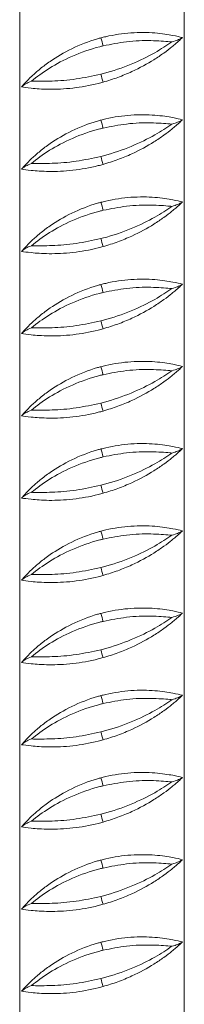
# Model space of a CAD drawing. Header units: millimetres. Extents: x 0 to 210, y 0 to 297.
# Tile 9 of 17: x 62 to 69, y 146 to 186. Entities that reach past the tile are written whole.
import ezdxf

# ---------------------------------------------------------------- set-up
doc = ezdxf.new("R2010")
doc.units = ezdxf.units.MM

msp = doc.modelspace()

# ---------------------------------------------------------------- linework, layer by layer
at = {"color": 7, "linetype": 'Continuous', "lineweight": 15}
for p, q in [((62.08, 224.042), (62.08, 92.375)), ((68.746, 92.375), (68.746, 224.042)), ((62.152, 183.041), (62.282, 183.189)), ((62.152, 179.707), (62.282, 179.856)), ((62.152, 176.374), (62.282, 176.523)), ((62.152, 173.041), (62.282, 173.189)), ((62.152, 169.707), (62.282, 169.856)), ((62.152, 166.374), (62.282, 166.523)), ((62.152, 163.041), (62.282, 163.189)), ((62.152, 159.707), (62.282, 159.856)), ((62.152, 156.374), (62.282, 156.523)), ((62.152, 153.041), (62.282, 153.189)), ((62.152, 149.707), (62.282, 149.856)), ((62.152, 146.374), (62.282, 146.523))]:
    msp.add_line(p, q, dxfattribs=at)
for centre, radius, start, end in [((59.381, 183.186), 6.266, 14.0477, 17.1072), ((71.155, 185.084), 5.988, 194.7822, 197.9847), ((59.381, 179.853), 6.266, 14.0477, 17.1072), ((71.155, 181.751), 5.988, 194.7822, 197.9847), ((59.381, 176.52), 6.266, 14.0477, 17.1072), ((71.155, 178.418), 5.988, 194.7822, 197.9847), ((59.381, 173.186), 6.266, 14.0477, 17.1072), ((71.155, 175.084), 5.988, 194.7822, 197.9847), ((59.381, 169.853), 6.266, 14.0477, 17.1072), ((71.155, 171.751), 5.988, 194.7822, 197.9847), ((59.381, 166.52), 6.266, 14.0477, 17.1072), ((71.155, 168.418), 5.988, 194.7822, 197.9847), ((59.381, 163.186), 6.266, 14.0477, 17.1072), ((71.155, 165.084), 5.988, 194.7822, 197.9847), ((59.381, 159.853), 6.266, 14.0477, 17.1072), ((71.155, 161.751), 5.988, 194.7822, 197.9847), ((59.381, 156.52), 6.266, 14.0477, 17.1072), ((71.155, 158.418), 5.988, 194.7822, 197.9847), ((59.381, 153.186), 6.266, 14.0477, 17.1072), ((71.155, 155.084), 5.988, 194.7822, 197.9847), ((59.381, 149.853), 6.266, 14.0477, 17.1072), ((71.155, 151.751), 5.988, 194.7822, 197.9847), ((59.381, 146.52), 6.266, 14.0477, 17.1072), ((71.155, 148.418), 5.988, 194.7822, 197.9847)]:
    msp.add_arc(centre, radius, start, end, dxfattribs=at)
for points, knots in [([(68.668, 185.045), (68.559, 185.072), (68.335, 185.128), (67.59, 185.246), (66.627, 185.262), (65.839, 185.149), (65.434, 185.046), (65.369, 185.03)], [0, 0, 0, 0, 0.233752, 0.479592, 0.725339, 0.955966, 1, 1, 1, 1]), ([(62.282, 183.189), (62.37, 183.281), (62.529, 183.446), (62.898, 183.773), (63.406, 184.16), (64.166, 184.609), (64.914, 184.906), (65.325, 185.018), (65.369, 185.03)], [0, 0, 0, 0, 0.17711, 0.319037, 0.461064, 0.713407, 0.969365, 1, 1, 1, 1]), ([(65.365, 183.556), (65.4, 183.565), (65.825, 183.674), (66.619, 183.949), (67.588, 184.425), (68.028, 184.721), (68.243, 184.865)], [0, 0, 0, 0, 0.029497, 0.360203, 0.687781, 1, 1, 1, 1]), ([(68.243, 184.865), (68.215, 184.868), (67.99, 184.89), (67.429, 184.932), (66.463, 184.907), (65.779, 184.771), (65.459, 184.707)], [0, 0, 0, 0, 0.0469303, 0.3754699, 0.7084227, 1, 1, 1, 1]), ([(68.243, 184.865), (68.244, 184.866), (68.336, 184.892), (68.49, 184.943), (68.612, 185.001), (68.652, 185.032), (68.668, 185.045)], [0, 0, 0, 0, 0.002319, 0.362342, 0.736249, 1, 1, 1, 1]), ([(68.668, 185.045), (68.623, 184.997), (68.554, 184.925), (68.444, 184.831), (68.406, 184.798)], [0, 0, 0, 0, 0.653817, 1, 1, 1, 1]), ([(65.459, 184.707), (65.413, 184.696), (64.981, 184.59), (64.193, 184.309), (63.22, 183.793), (62.78, 183.449), (62.552, 183.272)], [0, 0, 0, 0, 0.037974, 0.354526, 0.667152, 1, 1, 1, 1]), ([(68.406, 184.798), (68.355, 184.755), (68.221, 184.643), (67.928, 184.419), (67.414, 184.069), (66.777, 183.722), (66.06, 183.42), (65.659, 183.297), (65.459, 183.235)], [0, 0, 0, 0, 0.094407, 0.249033, 0.40379, 0.686999, 0.843562, 1, 1, 1, 1]), ([(62.152, 183.041), (62.167, 183.056), (62.204, 183.094), (62.316, 183.17), (62.461, 183.236), (62.552, 183.271), (62.552, 183.272)], [0, 0, 0, 0, 0.260406, 0.623433, 0.997641, 1, 1, 1, 1]), ([(62.152, 183.041), (62.262, 183.024), (62.485, 182.99), (63.238, 182.931), (64.2, 182.97), (64.985, 183.107), (65.393, 183.217), (65.459, 183.235)], [0, 0, 0, 0, 0.238081, 0.481889, 0.723853, 0.955451, 1, 1, 1, 1]), ([(62.552, 183.272), (62.581, 183.271), (62.802, 183.269), (63.357, 183.265), (64.331, 183.333), (65.029, 183.484), (65.365, 183.556)], [0, 0, 0, 0, 0.0474865, 0.3716175, 0.6982678, 1, 1, 1, 1]), ([(62.282, 179.856), (62.37, 179.948), (62.529, 180.113), (62.898, 180.439), (63.406, 180.826), (64.166, 181.276), (64.914, 181.573), (65.325, 181.684), (65.369, 181.696)], [0, 0, 0, 0, 0.17711, 0.319037, 0.461064, 0.713407, 0.969365, 1, 1, 1, 1]), ([(68.668, 181.711), (68.559, 181.739), (68.335, 181.795), (67.59, 181.913), (66.627, 181.928), (65.839, 181.816), (65.434, 181.713), (65.369, 181.696)], [0, 0, 0, 0, 0.233752, 0.479592, 0.725339, 0.955966, 1, 1, 1, 1]), ([(68.243, 181.532), (68.244, 181.532), (68.336, 181.559), (68.49, 181.609), (68.612, 181.668), (68.652, 181.698), (68.668, 181.711)], [0, 0, 0, 0, 0.002319, 0.362342, 0.736249, 1, 1, 1, 1]), ([(68.668, 181.711), (68.623, 181.664), (68.554, 181.592), (68.444, 181.497), (68.406, 181.465)], [0, 0, 0, 0, 0.653817, 1, 1, 1, 1]), ([(65.459, 181.374), (65.413, 181.363), (64.981, 181.257), (64.193, 180.976), (63.22, 180.46), (62.78, 180.116), (62.552, 179.938)], [0, 0, 0, 0, 0.037974, 0.354526, 0.667152, 1, 1, 1, 1]), ([(65.365, 180.223), (65.4, 180.232), (65.825, 180.34), (66.619, 180.616), (67.588, 181.092), (68.028, 181.388), (68.243, 181.532)], [0, 0, 0, 0, 0.029497, 0.360203, 0.687781, 1, 1, 1, 1]), ([(68.243, 181.532), (68.215, 181.535), (67.99, 181.557), (67.429, 181.599), (66.463, 181.573), (65.779, 181.437), (65.459, 181.374)], [0, 0, 0, 0, 0.0469303, 0.3754699, 0.7084227, 1, 1, 1, 1]), ([(68.406, 181.465), (68.355, 181.422), (68.221, 181.31), (67.928, 181.086), (67.414, 180.736), (66.777, 180.389), (66.06, 180.087), (65.659, 179.963), (65.459, 179.902)], [0, 0, 0, 0, 0.094407, 0.249033, 0.40379, 0.686999, 0.843562, 1, 1, 1, 1]), ([(62.552, 179.938), (62.581, 179.938), (62.802, 179.935), (63.357, 179.932), (64.331, 179.999), (65.029, 180.15), (65.365, 180.223)], [0, 0, 0, 0, 0.0474865, 0.3716175, 0.6982678, 1, 1, 1, 1]), ([(62.152, 179.707), (62.167, 179.723), (62.204, 179.76), (62.316, 179.836), (62.461, 179.903), (62.552, 179.938), (62.552, 179.938)], [0, 0, 0, 0, 0.260406, 0.623433, 0.997641, 1, 1, 1, 1]), ([(62.152, 179.707), (62.262, 179.691), (62.485, 179.656), (63.238, 179.598), (64.2, 179.637), (64.985, 179.774), (65.393, 179.884), (65.459, 179.902)], [0, 0, 0, 0, 0.238081, 0.481889, 0.723853, 0.955451, 1, 1, 1, 1]), ([(68.668, 178.378), (68.559, 178.405), (68.335, 178.461), (67.59, 178.58), (66.627, 178.595), (65.839, 178.482), (65.434, 178.379), (65.369, 178.363)], [0, 0, 0, 0, 0.233752, 0.479592, 0.725339, 0.955966, 1, 1, 1, 1]), ([(62.282, 176.523), (62.37, 176.614), (62.529, 176.779), (62.898, 177.106), (63.406, 177.493), (64.166, 177.942), (64.914, 178.239), (65.325, 178.351), (65.369, 178.363)], [0, 0, 0, 0, 0.17711, 0.319037, 0.461064, 0.713407, 0.969365, 1, 1, 1, 1]), ([(65.459, 178.041), (65.413, 178.029), (64.981, 177.924), (64.193, 177.642), (63.22, 177.126), (62.78, 176.782), (62.552, 176.605)], [0, 0, 0, 0, 0.037974, 0.354526, 0.667152, 1, 1, 1, 1]), ([(65.365, 176.89), (65.4, 176.899), (65.825, 177.007), (66.619, 177.282), (67.588, 177.758), (68.028, 178.054), (68.243, 178.199)], [0, 0, 0, 0, 0.029497, 0.360203, 0.687781, 1, 1, 1, 1]), ([(68.243, 178.199), (68.215, 178.201), (67.99, 178.223), (67.429, 178.265), (66.463, 178.24), (65.779, 178.104), (65.459, 178.041)], [0, 0, 0, 0, 0.0469303, 0.3754699, 0.7084227, 1, 1, 1, 1]), ([(68.406, 178.131), (68.355, 178.089), (68.221, 177.977), (67.928, 177.752), (67.414, 177.402), (66.777, 177.056), (66.06, 176.753), (65.659, 176.63), (65.459, 176.569)], [0, 0, 0, 0, 0.094407, 0.249033, 0.40379, 0.686999, 0.843562, 1, 1, 1, 1]), ([(68.243, 178.199), (68.244, 178.199), (68.336, 178.225), (68.49, 178.276), (68.612, 178.334), (68.652, 178.365), (68.668, 178.378)], [0, 0, 0, 0, 0.002319, 0.362342, 0.736249, 1, 1, 1, 1]), ([(68.668, 178.378), (68.623, 178.331), (68.554, 178.259), (68.444, 178.164), (68.406, 178.131)], [0, 0, 0, 0, 0.653817, 1, 1, 1, 1]), ([(62.552, 176.605), (62.581, 176.605), (62.802, 176.602), (63.357, 176.598), (64.331, 176.666), (65.029, 176.817), (65.365, 176.89)], [0, 0, 0, 0, 0.047486, 0.371617, 0.698268, 1, 1, 1, 1]), ([(62.152, 176.374), (62.167, 176.39), (62.204, 176.427), (62.316, 176.503), (62.461, 176.569), (62.552, 176.605), (62.552, 176.605)], [0, 0, 0, 0, 0.260406, 0.623433, 0.997641, 1, 1, 1, 1]), ([(62.152, 176.374), (62.262, 176.357), (62.485, 176.323), (63.238, 176.264), (64.2, 176.303), (64.985, 176.441), (65.393, 176.551), (65.459, 176.569)], [0, 0, 0, 0, 0.238081, 0.481889, 0.723853, 0.955451, 1, 1, 1, 1]), ([(68.668, 175.045), (68.559, 175.072), (68.335, 175.128), (67.59, 175.246), (66.627, 175.262), (65.839, 175.149), (65.434, 175.046), (65.369, 175.03)], [0, 0, 0, 0, 0.233752, 0.479592, 0.725339, 0.955966, 1, 1, 1, 1]), ([(62.282, 173.189), (62.37, 173.281), (62.529, 173.446), (62.898, 173.773), (63.406, 174.16), (64.166, 174.609), (64.914, 174.906), (65.325, 175.018), (65.369, 175.03)], [0, 0, 0, 0, 0.1771102, 0.3190374, 0.4610635, 0.7134066, 0.9693649, 1, 1, 1, 1]), ([(65.365, 173.556), (65.4, 173.565), (65.825, 173.674), (66.619, 173.949), (67.588, 174.425), (68.028, 174.721), (68.243, 174.865)], [0, 0, 0, 0, 0.029497, 0.360203, 0.687781, 1, 1, 1, 1]), ([(68.243, 174.865), (68.215, 174.868), (67.99, 174.89), (67.429, 174.932), (66.463, 174.907), (65.779, 174.771), (65.459, 174.707)], [0, 0, 0, 0, 0.0469303, 0.3754699, 0.7084227, 1, 1, 1, 1]), ([(68.243, 174.865), (68.244, 174.866), (68.336, 174.892), (68.49, 174.943), (68.612, 175.001), (68.652, 175.032), (68.668, 175.045)], [0, 0, 0, 0, 0.002319, 0.362342, 0.736249, 1, 1, 1, 1]), ([(68.668, 175.045), (68.623, 174.997), (68.554, 174.925), (68.444, 174.831), (68.406, 174.798)], [0, 0, 0, 0, 0.653817, 1, 1, 1, 1]), ([(65.459, 174.707), (65.413, 174.696), (64.981, 174.59), (64.193, 174.309), (63.22, 173.793), (62.78, 173.449), (62.552, 173.272)], [0, 0, 0, 0, 0.037974, 0.354526, 0.667152, 1, 1, 1, 1]), ([(68.406, 174.798), (68.355, 174.755), (68.221, 174.643), (67.928, 174.419), (67.414, 174.069), (66.777, 173.722), (66.06, 173.42), (65.659, 173.297), (65.459, 173.235)], [0, 0, 0, 0, 0.094407, 0.249033, 0.40379, 0.686999, 0.843562, 1, 1, 1, 1]), ([(62.152, 173.041), (62.167, 173.056), (62.204, 173.094), (62.316, 173.17), (62.461, 173.236), (62.552, 173.271), (62.552, 173.272)], [0, 0, 0, 0, 0.260406, 0.623433, 0.997641, 1, 1, 1, 1]), ([(62.552, 173.272), (62.581, 173.271), (62.802, 173.269), (63.357, 173.265), (64.331, 173.333), (65.029, 173.484), (65.365, 173.556)], [0, 0, 0, 0, 0.0474865, 0.3716175, 0.6982678, 1, 1, 1, 1]), ([(62.152, 173.041), (62.262, 173.024), (62.485, 172.99), (63.238, 172.931), (64.2, 172.97), (64.985, 173.107), (65.393, 173.217), (65.459, 173.235)], [0, 0, 0, 0, 0.238081, 0.481889, 0.723853, 0.955451, 1, 1, 1, 1]), ([(62.282, 169.856), (62.37, 169.948), (62.529, 170.113), (62.898, 170.439), (63.406, 170.826), (64.166, 171.276), (64.914, 171.573), (65.325, 171.684), (65.369, 171.696)], [0, 0, 0, 0, 0.1771102, 0.3190374, 0.4610635, 0.7134066, 0.9693649, 1, 1, 1, 1]), ([(68.668, 171.711), (68.559, 171.739), (68.335, 171.795), (67.59, 171.913), (66.627, 171.928), (65.839, 171.816), (65.434, 171.713), (65.369, 171.696)], [0, 0, 0, 0, 0.233752, 0.479592, 0.725339, 0.955966, 1, 1, 1, 1]), ([(68.243, 171.532), (68.244, 171.532), (68.336, 171.559), (68.49, 171.609), (68.612, 171.668), (68.652, 171.698), (68.668, 171.711)], [0, 0, 0, 0, 0.002319, 0.362342, 0.736249, 1, 1, 1, 1]), ([(68.668, 171.711), (68.623, 171.664), (68.554, 171.592), (68.444, 171.497), (68.406, 171.465)], [0, 0, 0, 0, 0.653817, 1, 1, 1, 1]), ([(65.459, 171.374), (65.413, 171.363), (64.981, 171.257), (64.193, 170.976), (63.22, 170.46), (62.78, 170.116), (62.552, 169.938)], [0, 0, 0, 0, 0.037974, 0.354526, 0.667152, 1, 1, 1, 1]), ([(65.365, 170.223), (65.4, 170.232), (65.825, 170.34), (66.619, 170.616), (67.588, 171.092), (68.028, 171.388), (68.243, 171.532)], [0, 0, 0, 0, 0.029497, 0.360203, 0.687781, 1, 1, 1, 1]), ([(68.243, 171.532), (68.215, 171.535), (67.99, 171.557), (67.429, 171.599), (66.463, 171.573), (65.779, 171.437), (65.459, 171.374)], [0, 0, 0, 0, 0.0469303, 0.3754699, 0.7084227, 1, 1, 1, 1]), ([(68.406, 171.465), (68.355, 171.422), (68.221, 171.31), (67.928, 171.086), (67.414, 170.736), (66.777, 170.389), (66.06, 170.087), (65.659, 169.963), (65.459, 169.902)], [0, 0, 0, 0, 0.094407, 0.249033, 0.40379, 0.686999, 0.843562, 1, 1, 1, 1]), ([(62.552, 169.938), (62.581, 169.938), (62.802, 169.935), (63.357, 169.932), (64.331, 169.999), (65.029, 170.15), (65.365, 170.223)], [0, 0, 0, 0, 0.0474865, 0.3716175, 0.6982678, 1, 1, 1, 1]), ([(62.152, 169.707), (62.167, 169.723), (62.204, 169.76), (62.316, 169.836), (62.461, 169.903), (62.552, 169.938), (62.552, 169.938)], [0, 0, 0, 0, 0.260406, 0.623433, 0.997641, 1, 1, 1, 1]), ([(62.152, 169.707), (62.262, 169.691), (62.485, 169.656), (63.238, 169.598), (64.2, 169.637), (64.985, 169.774), (65.393, 169.884), (65.459, 169.902)], [0, 0, 0, 0, 0.238081, 0.481889, 0.723853, 0.955451, 1, 1, 1, 1]), ([(68.668, 168.378), (68.559, 168.405), (68.335, 168.461), (67.59, 168.58), (66.627, 168.595), (65.839, 168.482), (65.434, 168.379), (65.369, 168.363)], [0, 0, 0, 0, 0.233752, 0.479592, 0.725339, 0.955966, 1, 1, 1, 1]), ([(62.282, 166.523), (62.37, 166.614), (62.529, 166.779), (62.898, 167.106), (63.406, 167.493), (64.166, 167.942), (64.914, 168.239), (65.325, 168.351), (65.369, 168.363)], [0, 0, 0, 0, 0.17711, 0.319037, 0.461064, 0.713407, 0.969365, 1, 1, 1, 1]), ([(65.365, 166.89), (65.4, 166.899), (65.825, 167.007), (66.619, 167.282), (67.588, 167.758), (68.028, 168.054), (68.243, 168.199)], [0, 0, 0, 0, 0.029497, 0.360203, 0.687781, 1, 1, 1, 1]), ([(68.243, 168.199), (68.215, 168.201), (67.99, 168.223), (67.429, 168.265), (66.463, 168.24), (65.779, 168.104), (65.459, 168.041)], [0, 0, 0, 0, 0.04693, 0.37547, 0.708423, 1, 1, 1, 1]), ([(68.406, 168.131), (68.355, 168.089), (68.221, 167.977), (67.928, 167.752), (67.414, 167.402), (66.777, 167.056), (66.06, 166.753), (65.659, 166.63), (65.459, 166.569)], [0, 0, 0, 0, 0.094407, 0.249033, 0.40379, 0.686999, 0.843562, 1, 1, 1, 1]), ([(68.243, 168.199), (68.244, 168.199), (68.336, 168.225), (68.49, 168.276), (68.612, 168.334), (68.652, 168.365), (68.668, 168.378)], [0, 0, 0, 0, 0.002319, 0.362342, 0.736249, 1, 1, 1, 1]), ([(68.668, 168.378), (68.623, 168.331), (68.554, 168.259), (68.444, 168.164), (68.406, 168.131)], [0, 0, 0, 0, 0.653817, 1, 1, 1, 1]), ([(65.459, 168.041), (65.413, 168.029), (64.981, 167.924), (64.193, 167.642), (63.22, 167.126), (62.78, 166.782), (62.552, 166.605)], [0, 0, 0, 0, 0.037974, 0.354526, 0.667152, 1, 1, 1, 1]), ([(62.552, 166.605), (62.581, 166.605), (62.802, 166.602), (63.357, 166.598), (64.331, 166.666), (65.029, 166.817), (65.365, 166.89)], [0, 0, 0, 0, 0.047486, 0.371617, 0.698268, 1, 1, 1, 1]), ([(62.152, 166.374), (62.167, 166.39), (62.204, 166.427), (62.316, 166.503), (62.461, 166.569), (62.552, 166.605), (62.552, 166.605)], [0, 0, 0, 0, 0.260406, 0.623433, 0.997641, 1, 1, 1, 1]), ([(62.152, 166.374), (62.262, 166.357), (62.485, 166.323), (63.238, 166.264), (64.2, 166.303), (64.985, 166.441), (65.393, 166.551), (65.459, 166.569)], [0, 0, 0, 0, 0.238081, 0.481889, 0.723853, 0.955451, 1, 1, 1, 1]), ([(62.282, 163.189), (62.37, 163.281), (62.529, 163.446), (62.898, 163.773), (63.406, 164.16), (64.166, 164.609), (64.914, 164.906), (65.325, 165.018), (65.369, 165.03)], [0, 0, 0, 0, 0.17711, 0.319037, 0.461064, 0.713407, 0.969365, 1, 1, 1, 1]), ([(68.668, 165.045), (68.559, 165.072), (68.335, 165.128), (67.59, 165.246), (66.627, 165.262), (65.839, 165.149), (65.434, 165.046), (65.369, 165.03)], [0, 0, 0, 0, 0.233752, 0.479592, 0.725339, 0.955966, 1, 1, 1, 1]), ([(68.243, 164.865), (68.215, 164.868), (67.99, 164.89), (67.429, 164.932), (66.463, 164.907), (65.779, 164.771), (65.459, 164.707)], [0, 0, 0, 0, 0.04693, 0.37547, 0.708423, 1, 1, 1, 1]), ([(68.243, 164.865), (68.244, 164.866), (68.336, 164.892), (68.49, 164.943), (68.612, 165.001), (68.652, 165.032), (68.668, 165.045)], [0, 0, 0, 0, 0.002319, 0.362342, 0.736249, 1, 1, 1, 1]), ([(68.668, 165.045), (68.623, 164.997), (68.554, 164.925), (68.444, 164.831), (68.406, 164.798)], [0, 0, 0, 0, 0.653817, 1, 1, 1, 1]), ([(65.459, 164.707), (65.413, 164.696), (64.981, 164.59), (64.193, 164.309), (63.22, 163.793), (62.78, 163.449), (62.552, 163.272)], [0, 0, 0, 0, 0.037974, 0.354526, 0.667152, 1, 1, 1, 1]), ([(65.365, 163.556), (65.4, 163.565), (65.825, 163.674), (66.619, 163.949), (67.588, 164.425), (68.028, 164.721), (68.243, 164.865)], [0, 0, 0, 0, 0.029497, 0.360203, 0.687781, 1, 1, 1, 1]), ([(68.406, 164.798), (68.355, 164.755), (68.221, 164.643), (67.928, 164.419), (67.414, 164.069), (66.777, 163.722), (66.06, 163.42), (65.659, 163.297), (65.459, 163.235)], [0, 0, 0, 0, 0.094407, 0.249033, 0.40379, 0.686999, 0.843562, 1, 1, 1, 1]), ([(62.152, 163.041), (62.167, 163.056), (62.204, 163.094), (62.316, 163.17), (62.461, 163.236), (62.552, 163.271), (62.552, 163.272)], [0, 0, 0, 0, 0.260406, 0.623433, 0.997641, 1, 1, 1, 1]), ([(62.552, 163.272), (62.581, 163.271), (62.802, 163.269), (63.357, 163.265), (64.331, 163.333), (65.029, 163.484), (65.365, 163.556)], [0, 0, 0, 0, 0.047486, 0.371617, 0.698268, 1, 1, 1, 1]), ([(62.152, 163.041), (62.262, 163.024), (62.485, 162.99), (63.238, 162.931), (64.2, 162.97), (64.985, 163.107), (65.393, 163.217), (65.459, 163.235)], [0, 0, 0, 0, 0.238081, 0.481889, 0.723853, 0.955451, 1, 1, 1, 1]), ([(62.282, 159.856), (62.37, 159.948), (62.529, 160.113), (62.898, 160.439), (63.406, 160.826), (64.166, 161.276), (64.914, 161.573), (65.325, 161.684), (65.369, 161.696)], [0, 0, 0, 0, 0.17711, 0.319037, 0.461064, 0.713407, 0.969365, 1, 1, 1, 1]), ([(68.668, 161.711), (68.559, 161.739), (68.335, 161.795), (67.59, 161.913), (66.627, 161.928), (65.839, 161.816), (65.434, 161.713), (65.369, 161.696)], [0, 0, 0, 0, 0.233752, 0.479592, 0.725339, 0.955966, 1, 1, 1, 1]), ([(68.243, 161.532), (68.244, 161.532), (68.336, 161.559), (68.49, 161.609), (68.612, 161.668), (68.652, 161.698), (68.668, 161.711)], [0, 0, 0, 0, 0.0023189, 0.3623419, 0.7362495, 1, 1, 1, 1]), ([(68.668, 161.711), (68.623, 161.664), (68.554, 161.592), (68.444, 161.497), (68.406, 161.465)], [0, 0, 0, 0, 0.653817, 1, 1, 1, 1]), ([(65.459, 161.374), (65.413, 161.363), (64.981, 161.257), (64.193, 160.976), (63.22, 160.46), (62.78, 160.116), (62.552, 159.938)], [0, 0, 0, 0, 0.037974, 0.354526, 0.667152, 1, 1, 1, 1]), ([(65.365, 160.223), (65.4, 160.232), (65.825, 160.34), (66.619, 160.616), (67.588, 161.092), (68.028, 161.388), (68.243, 161.532)], [0, 0, 0, 0, 0.029497, 0.360203, 0.687781, 1, 1, 1, 1]), ([(68.243, 161.532), (68.215, 161.535), (67.99, 161.557), (67.429, 161.599), (66.463, 161.573), (65.779, 161.437), (65.459, 161.374)], [0, 0, 0, 0, 0.04693, 0.37547, 0.708423, 1, 1, 1, 1]), ([(68.406, 161.465), (68.355, 161.422), (68.221, 161.31), (67.928, 161.086), (67.414, 160.736), (66.777, 160.389), (66.06, 160.087), (65.659, 159.963), (65.459, 159.902)], [0, 0, 0, 0, 0.094407, 0.249033, 0.40379, 0.686999, 0.843562, 1, 1, 1, 1]), ([(62.552, 159.938), (62.581, 159.938), (62.802, 159.935), (63.357, 159.932), (64.331, 159.999), (65.029, 160.15), (65.365, 160.223)], [0, 0, 0, 0, 0.047486, 0.371617, 0.698268, 1, 1, 1, 1]), ([(62.152, 159.707), (62.167, 159.723), (62.204, 159.76), (62.316, 159.836), (62.461, 159.903), (62.552, 159.938), (62.552, 159.938)], [0, 0, 0, 0, 0.260406, 0.623433, 0.997641, 1, 1, 1, 1]), ([(62.152, 159.707), (62.262, 159.691), (62.485, 159.656), (63.238, 159.598), (64.2, 159.637), (64.985, 159.774), (65.393, 159.884), (65.459, 159.902)], [0, 0, 0, 0, 0.238081, 0.481889, 0.723853, 0.955451, 1, 1, 1, 1]), ([(68.668, 158.378), (68.559, 158.405), (68.335, 158.461), (67.59, 158.58), (66.627, 158.595), (65.839, 158.482), (65.434, 158.379), (65.369, 158.363)], [0, 0, 0, 0, 0.233752, 0.479592, 0.725339, 0.955966, 1, 1, 1, 1]), ([(62.282, 156.523), (62.37, 156.614), (62.529, 156.779), (62.898, 157.106), (63.406, 157.493), (64.166, 157.942), (64.914, 158.239), (65.325, 158.351), (65.369, 158.363)], [0, 0, 0, 0, 0.17711, 0.319037, 0.461064, 0.713407, 0.969365, 1, 1, 1, 1]), ([(65.365, 156.89), (65.4, 156.899), (65.825, 157.007), (66.619, 157.282), (67.588, 157.758), (68.028, 158.054), (68.243, 158.199)], [0, 0, 0, 0, 0.029497, 0.360203, 0.687781, 1, 1, 1, 1]), ([(68.243, 158.199), (68.215, 158.201), (67.99, 158.223), (67.429, 158.265), (66.463, 158.24), (65.779, 158.104), (65.459, 158.041)], [0, 0, 0, 0, 0.04693, 0.37547, 0.708423, 1, 1, 1, 1]), ([(68.406, 158.131), (68.355, 158.089), (68.221, 157.977), (67.928, 157.752), (67.414, 157.402), (66.777, 157.056), (66.06, 156.753), (65.659, 156.63), (65.459, 156.569)], [0, 0, 0, 0, 0.0944072, 0.249033, 0.40379, 0.6869991, 0.8435623, 1, 1, 1, 1]), ([(68.243, 158.199), (68.244, 158.199), (68.336, 158.225), (68.49, 158.276), (68.612, 158.334), (68.652, 158.365), (68.668, 158.378)], [0, 0, 0, 0, 0.002319, 0.362342, 0.736249, 1, 1, 1, 1]), ([(68.668, 158.378), (68.623, 158.331), (68.554, 158.259), (68.444, 158.164), (68.406, 158.131)], [0, 0, 0, 0, 0.653817, 1, 1, 1, 1]), ([(65.459, 158.041), (65.413, 158.029), (64.981, 157.924), (64.193, 157.642), (63.22, 157.126), (62.78, 156.782), (62.552, 156.605)], [0, 0, 0, 0, 0.0379738, 0.3545265, 0.6671521, 1, 1, 1, 1]), ([(62.552, 156.605), (62.581, 156.605), (62.802, 156.602), (63.357, 156.598), (64.331, 156.666), (65.029, 156.817), (65.365, 156.89)], [0, 0, 0, 0, 0.047486, 0.371617, 0.698268, 1, 1, 1, 1]), ([(62.152, 156.374), (62.167, 156.39), (62.204, 156.427), (62.316, 156.503), (62.461, 156.569), (62.552, 156.605), (62.552, 156.605)], [0, 0, 0, 0, 0.260406, 0.623433, 0.997641, 1, 1, 1, 1]), ([(62.152, 156.374), (62.262, 156.357), (62.485, 156.323), (63.238, 156.264), (64.2, 156.303), (64.985, 156.441), (65.393, 156.551), (65.459, 156.569)], [0, 0, 0, 0, 0.238081, 0.481889, 0.723853, 0.955451, 1, 1, 1, 1]), ([(62.282, 153.189), (62.37, 153.281), (62.529, 153.446), (62.898, 153.773), (63.406, 154.16), (64.166, 154.609), (64.914, 154.906), (65.325, 155.018), (65.369, 155.03)], [0, 0, 0, 0, 0.17711, 0.319037, 0.461064, 0.713407, 0.969365, 1, 1, 1, 1]), ([(68.668, 155.045), (68.559, 155.072), (68.335, 155.128), (67.59, 155.246), (66.627, 155.262), (65.839, 155.149), (65.434, 155.046), (65.369, 155.03)], [0, 0, 0, 0, 0.233752, 0.479592, 0.725339, 0.955966, 1, 1, 1, 1]), ([(68.243, 154.865), (68.215, 154.868), (67.99, 154.89), (67.429, 154.932), (66.463, 154.907), (65.779, 154.771), (65.459, 154.707)], [0, 0, 0, 0, 0.04693, 0.37547, 0.708423, 1, 1, 1, 1]), ([(68.243, 154.865), (68.244, 154.866), (68.336, 154.892), (68.49, 154.943), (68.612, 155.001), (68.652, 155.032), (68.668, 155.045)], [0, 0, 0, 0, 0.002319, 0.362342, 0.736249, 1, 1, 1, 1]), ([(68.668, 155.045), (68.623, 154.997), (68.554, 154.925), (68.444, 154.831), (68.406, 154.798)], [0, 0, 0, 0, 0.653817, 1, 1, 1, 1]), ([(65.459, 154.707), (65.413, 154.696), (64.981, 154.59), (64.193, 154.309), (63.22, 153.793), (62.78, 153.449), (62.552, 153.272)], [0, 0, 0, 0, 0.037974, 0.354526, 0.667152, 1, 1, 1, 1]), ([(65.365, 153.556), (65.4, 153.565), (65.825, 153.674), (66.619, 153.949), (67.588, 154.425), (68.028, 154.721), (68.243, 154.865)], [0, 0, 0, 0, 0.029497, 0.360203, 0.687781, 1, 1, 1, 1]), ([(68.406, 154.798), (68.355, 154.755), (68.221, 154.643), (67.928, 154.419), (67.414, 154.069), (66.777, 153.722), (66.06, 153.42), (65.659, 153.297), (65.459, 153.235)], [0, 0, 0, 0, 0.094407, 0.249033, 0.40379, 0.686999, 0.843562, 1, 1, 1, 1]), ([(62.552, 153.272), (62.581, 153.271), (62.802, 153.269), (63.357, 153.265), (64.331, 153.333), (65.029, 153.484), (65.365, 153.556)], [0, 0, 0, 0, 0.047486, 0.371617, 0.698268, 1, 1, 1, 1]), ([(62.152, 153.041), (62.167, 153.056), (62.204, 153.094), (62.316, 153.17), (62.461, 153.236), (62.552, 153.271), (62.552, 153.272)], [0, 0, 0, 0, 0.260406, 0.623433, 0.997641, 1, 1, 1, 1]), ([(62.152, 153.041), (62.262, 153.024), (62.485, 152.99), (63.238, 152.931), (64.2, 152.97), (64.985, 153.107), (65.393, 153.217), (65.459, 153.235)], [0, 0, 0, 0, 0.238081, 0.481889, 0.723853, 0.955451, 1, 1, 1, 1]), ([(62.282, 149.856), (62.37, 149.948), (62.529, 150.113), (62.898, 150.439), (63.406, 150.826), (64.166, 151.276), (64.914, 151.573), (65.325, 151.684), (65.369, 151.696)], [0, 0, 0, 0, 0.17711, 0.319037, 0.461064, 0.713407, 0.969365, 1, 1, 1, 1]), ([(68.668, 151.711), (68.559, 151.739), (68.335, 151.795), (67.59, 151.913), (66.627, 151.928), (65.839, 151.816), (65.434, 151.713), (65.369, 151.696)], [0, 0, 0, 0, 0.233752, 0.479592, 0.725339, 0.955966, 1, 1, 1, 1]), ([(68.243, 151.532), (68.244, 151.532), (68.336, 151.559), (68.49, 151.609), (68.612, 151.668), (68.652, 151.698), (68.668, 151.711)], [0, 0, 0, 0, 0.002319, 0.362342, 0.736249, 1, 1, 1, 1]), ([(68.668, 151.711), (68.623, 151.664), (68.554, 151.592), (68.444, 151.497), (68.406, 151.465)], [0, 0, 0, 0, 0.653817, 1, 1, 1, 1]), ([(65.459, 151.374), (65.413, 151.363), (64.981, 151.257), (64.193, 150.976), (63.22, 150.46), (62.78, 150.116), (62.552, 149.938)], [0, 0, 0, 0, 0.037974, 0.354526, 0.667152, 1, 1, 1, 1]), ([(65.365, 150.223), (65.4, 150.232), (65.825, 150.34), (66.619, 150.616), (67.588, 151.092), (68.028, 151.388), (68.243, 151.532)], [0, 0, 0, 0, 0.0294973, 0.3602034, 0.6877812, 1, 1, 1, 1]), ([(68.243, 151.532), (68.215, 151.535), (67.99, 151.557), (67.429, 151.599), (66.463, 151.573), (65.779, 151.437), (65.459, 151.374)], [0, 0, 0, 0, 0.04693, 0.37547, 0.708423, 1, 1, 1, 1]), ([(68.406, 151.465), (68.355, 151.422), (68.221, 151.31), (67.928, 151.086), (67.414, 150.736), (66.777, 150.389), (66.06, 150.087), (65.659, 149.963), (65.459, 149.902)], [0, 0, 0, 0, 0.094407, 0.249033, 0.40379, 0.686999, 0.843562, 1, 1, 1, 1]), ([(62.552, 149.938), (62.581, 149.938), (62.802, 149.935), (63.357, 149.932), (64.331, 149.999), (65.029, 150.15), (65.365, 150.223)], [0, 0, 0, 0, 0.047486, 0.371617, 0.698268, 1, 1, 1, 1]), ([(62.152, 149.707), (62.167, 149.723), (62.204, 149.76), (62.316, 149.836), (62.461, 149.903), (62.552, 149.938), (62.552, 149.938)], [0, 0, 0, 0, 0.260406, 0.623433, 0.997641, 1, 1, 1, 1]), ([(62.152, 149.707), (62.262, 149.691), (62.485, 149.656), (63.238, 149.598), (64.2, 149.637), (64.985, 149.774), (65.393, 149.884), (65.459, 149.902)], [0, 0, 0, 0, 0.238081, 0.481889, 0.723853, 0.955451, 1, 1, 1, 1]), ([(68.668, 148.378), (68.559, 148.405), (68.335, 148.461), (67.59, 148.58), (66.627, 148.595), (65.839, 148.482), (65.434, 148.379), (65.369, 148.363)], [0, 0, 0, 0, 0.233752, 0.479592, 0.725339, 0.955966, 1, 1, 1, 1]), ([(62.282, 146.523), (62.37, 146.614), (62.529, 146.779), (62.898, 147.106), (63.406, 147.493), (64.166, 147.942), (64.914, 148.239), (65.325, 148.351), (65.369, 148.363)], [0, 0, 0, 0, 0.17711, 0.319037, 0.461064, 0.713407, 0.969365, 1, 1, 1, 1]), ([(65.365, 146.89), (65.4, 146.899), (65.825, 147.007), (66.619, 147.282), (67.588, 147.758), (68.028, 148.054), (68.243, 148.199)], [0, 0, 0, 0, 0.029497, 0.360203, 0.687781, 1, 1, 1, 1]), ([(68.243, 148.199), (68.215, 148.201), (67.99, 148.223), (67.429, 148.265), (66.463, 148.24), (65.779, 148.104), (65.459, 148.041)], [0, 0, 0, 0, 0.04693, 0.37547, 0.708423, 1, 1, 1, 1]), ([(68.406, 148.131), (68.355, 148.089), (68.221, 147.977), (67.928, 147.752), (67.414, 147.402), (66.777, 147.056), (66.06, 146.753), (65.659, 146.63), (65.459, 146.569)], [0, 0, 0, 0, 0.094407, 0.249033, 0.40379, 0.686999, 0.843562, 1, 1, 1, 1]), ([(68.243, 148.199), (68.244, 148.199), (68.336, 148.225), (68.49, 148.276), (68.612, 148.334), (68.652, 148.365), (68.668, 148.378)], [0, 0, 0, 0, 0.002319, 0.362342, 0.736249, 1, 1, 1, 1]), ([(68.668, 148.378), (68.623, 148.331), (68.554, 148.259), (68.444, 148.164), (68.406, 148.131)], [0, 0, 0, 0, 0.653817, 1, 1, 1, 1]), ([(65.459, 148.041), (65.413, 148.029), (64.981, 147.924), (64.193, 147.642), (63.22, 147.126), (62.78, 146.782), (62.552, 146.605)], [0, 0, 0, 0, 0.037974, 0.354526, 0.667152, 1, 1, 1, 1]), ([(62.152, 146.374), (62.167, 146.39), (62.204, 146.427), (62.316, 146.503), (62.461, 146.569), (62.552, 146.605), (62.552, 146.605)], [0, 0, 0, 0, 0.260406, 0.623433, 0.997641, 1, 1, 1, 1]), ([(62.152, 146.374), (62.262, 146.357), (62.485, 146.323), (63.238, 146.264), (64.2, 146.303), (64.985, 146.441), (65.393, 146.551), (65.459, 146.569)], [0, 0, 0, 0, 0.2380808, 0.4818891, 0.7238534, 0.955451, 1, 1, 1, 1]), ([(62.552, 146.605), (62.581, 146.605), (62.802, 146.602), (63.357, 146.598), (64.331, 146.666), (65.029, 146.817), (65.365, 146.89)], [0, 0, 0, 0, 0.047486, 0.371617, 0.698268, 1, 1, 1, 1])]:
    msp.add_open_spline(points, degree=3, knots=knots, dxfattribs=at)

doc.saveas('drawing.dxf')
